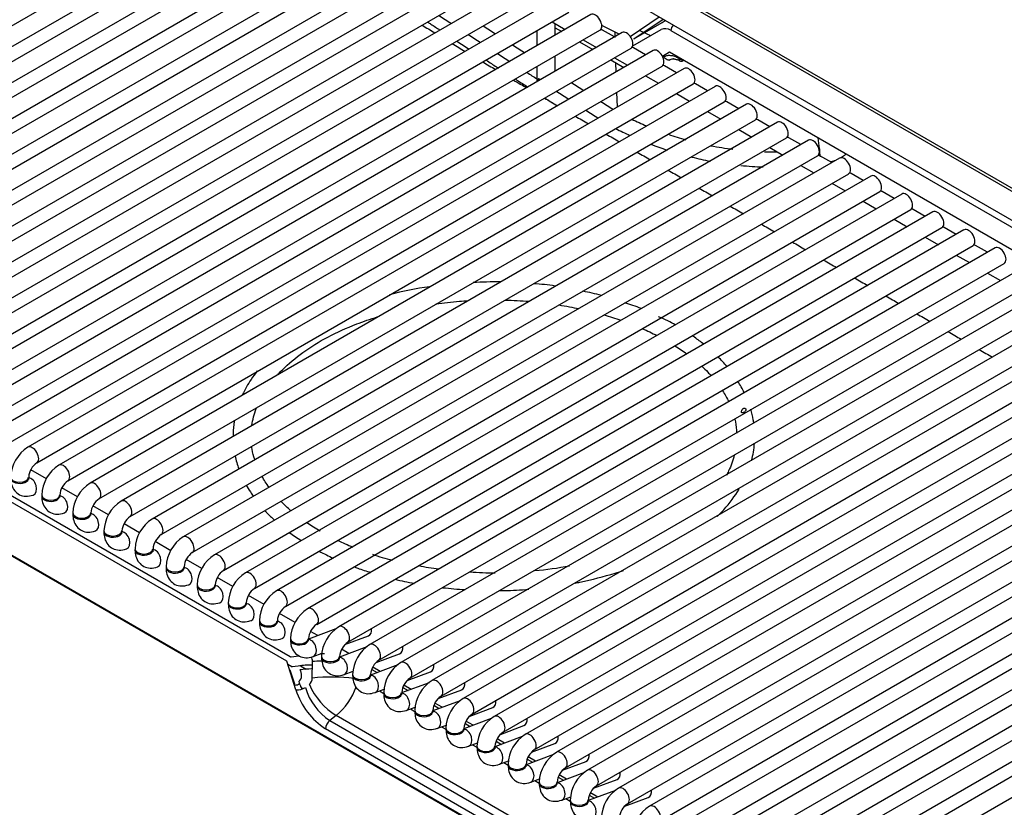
# Model space of a CAD drawing. Header units: millimetres. Extents: x 0 to 287, y 0 to 200.
# Tile 27 of 38: x 221.08 to 232.48, y 83.47 to 92.59. Entities that reach past the tile are written whole.
import ezdxf

# ---------------------------------------------------------------- set-up
doc = ezdxf.new("R2010")
doc.units = ezdxf.units.MM
doc.layers.add('134.133_BW4_CTM-', color=7, linetype='Continuous')
doc.layers.add('Standard', color=7, linetype='Continuous')

# ---------------------------------------------------------------- blocks, each defined once
blk = doc.blocks.new('SE')
at = {"layer": '134.133_BW4_CTM-', "color": 7, "linetype": 'Continuous'}
for p, q in [((238.24, 87.36), (221.297, 97.143)), ((221.433, 97.03), (238.105, 87.405)), ((222.733, 95.943), (238.363, 86.919)), ((224.452, 94.519), (216.851, 90.131)), ((216.955, 89.95), (224.556, 94.339)), ((224.812, 94.312), (217.211, 89.923)), ((217.315, 89.743), (224.916, 94.131)), ((225.172, 94.104), (217.571, 89.715)), ((217.675, 89.535), (225.276, 93.923)), ((225.532, 93.896), (217.931, 89.507)), ((218.035, 89.327), (225.636, 93.715)), ((225.892, 93.688), (218.291, 89.299)), ((218.395, 89.119), (225.996, 93.508)), ((226.252, 93.48), (218.651, 89.092)), ((218.755, 88.911), (226.356, 93.3)), ((226.612, 93.272), (219.011, 88.884)), ((219.115, 88.703), (226.716, 93.092)), ((226.972, 93.064), (219.371, 88.676)), ((219.475, 88.495), (227.076, 92.884)), ((227.332, 92.857), (219.731, 88.468)), ((219.835, 88.288), (227.436, 92.676)), ((227.692, 92.649), (220.091, 88.26)), ((228.146, 92.396), (228.481, 92.624)), ((228.189, 92.369), (228.527, 92.597)), ((227.243, 92.564), (227.395, 92.477)), ((227.276, 92.408), (227.276, 92.545)), ((227.276, 92.497), (227.353, 92.453)), ((228.017, 92.42), (227.818, 92.523)), ((228.178, 92.286), (228.505, 92.474)), ((228.189, 92.369), (228.516, 92.557)), ((228.516, 92.557), (228.553, 92.582)), ((220.195, 88.08), (227.796, 92.468)), ((228.052, 92.441), (220.451, 88.052)), ((227.067, 92.463), (227.067, 92.288)), ((227.963, 92.389), (227.824, 92.469)), ((227.974, 92.383), (227.972, 92.444)), ((228.619, 92.463), (238.365, 86.837)), ((220.555, 87.872), (228.156, 92.26)), ((227.561, 92.333), (227.713, 92.245)), ((227.603, 92.357), (227.755, 92.269)), ((228.323, 92.181), (228.184, 92.262)), ((228.412, 92.233), (220.811, 87.844)), ((227.276, 91.992), (227.276, 92.168)), ((227.963, 92.149), (228.115, 92.061)), ((228.519, 92.167), (228.603, 92.216)), ((228.603, 92.216), (233.919, 89.146)), ((220.915, 87.664), (228.516, 92.053)), ((228.772, 92.025), (221.171, 87.637)), ((227.067, 92.047), (227.067, 91.872)), ((227.921, 92.125), (228.073, 92.037)), ((227.986, 91.987), (227.982, 92.089)), ((228.683, 91.973), (228.544, 92.054)), ((228.323, 91.941), (228.475, 91.853)), ((221.275, 87.456), (228.876, 91.845)), ((229.132, 91.817), (221.531, 87.429)), ((229.043, 91.766), (228.904, 91.846)), ((227.998, 91.578), (227.993, 91.75)), ((228.683, 91.733), (228.835, 91.645)), ((221.635, 87.248), (229.236, 91.637)), ((229.492, 91.609), (221.891, 87.221)), ((229.403, 91.558), (229.264, 91.638)), ((229.043, 91.525), (229.195, 91.437)), ((221.995, 87.04), (229.596, 91.429)), ((229.852, 91.401), (222.251, 87.013)), ((229.763, 91.35), (229.624, 91.43)), ((222.355, 86.833), (229.956, 91.221)), ((229.403, 91.317), (229.555, 91.23)), ((230.123, 91.142), (229.984, 91.222)), ((230.212, 91.194), (222.611, 86.805)), ((229.763, 91.109), (229.915, 91.022)), ((214.139, 91.026), (224.209, 85.213)), ((222.715, 86.625), (230.317, 91.013)), ((230.483, 90.934), (230.344, 91.014)), ((224.172, 85.157), (214.102, 90.97)), ((230.572, 90.986), (222.971, 86.597)), ((230.123, 90.902), (230.275, 90.814)), ((223.075, 86.417), (230.677, 90.805)), ((230.932, 90.778), (223.331, 86.389)), ((230.843, 90.726), (230.704, 90.807)), ((230.483, 90.694), (230.635, 90.606)), ((223.435, 86.209), (231.037, 90.598)), ((231.292, 90.57), (223.691, 86.182)), ((231.203, 90.518), (231.064, 90.599)), ((238.192, 76.448), (213.975, 90.43)), ((230.843, 90.486), (230.995, 90.398)), ((238.219, 76.425), (214.001, 90.407)), ((223.795, 86.001), (231.397, 90.39)), ((231.652, 90.362), (224.051, 85.974)), ((231.563, 90.311), (231.424, 90.391)), ((231.203, 90.278), (231.355, 90.19)), ((224.156, 85.793), (231.757, 90.182)), ((232.012, 90.154), (224.411, 85.766)), ((231.923, 90.103), (231.784, 90.183)), ((224.516, 85.585), (232.117, 89.974)), ((231.563, 90.07), (231.715, 89.982)), ((232.283, 89.895), (232.144, 89.975)), ((232.372, 89.946), (224.771, 85.558)), ((231.923, 89.862), (232.075, 89.775)), ((224.876, 85.378), (232.477, 89.766)), ((232.732, 89.739), (225.131, 85.35)), ((232.283, 89.654), (232.435, 89.567)), ((225.236, 85.17), (232.837, 89.558)), ((233.093, 89.531), (225.491, 85.142)), ((225.596, 84.962), (233.197, 89.35)), ((233.453, 89.323), (225.851, 84.934)), ((225.956, 84.754), (233.557, 89.142)), ((233.813, 89.115), (226.211, 84.727)), ((226.316, 84.546), (233.917, 88.935)), ((234.173, 88.907), (226.571, 84.519)), ((226.676, 84.338), (234.277, 88.727)), ((234.533, 88.699), (226.932, 84.311)), ((227.036, 84.13), (234.637, 88.519)), ((234.893, 88.491), (227.292, 84.103)), ((227.396, 83.923), (234.997, 88.311)), ((235.253, 88.284), (227.652, 83.895)), ((227.756, 83.715), (235.357, 88.103)), ((235.613, 88.076), (228.012, 83.687)), ((228.116, 83.507), (235.717, 87.895)), ((235.973, 87.868), (228.372, 83.479)), ((228.476, 83.299), (236.077, 87.687)), ((236.333, 87.66), (228.732, 83.272)), ((228.836, 83.091), (236.437, 87.48)), ((221.386, 87.27), (221.205, 87.375)), ((236.693, 87.452), (229.092, 83.064)), ((229.196, 82.883), (236.797, 87.272)), ((237.053, 87.244), (229.452, 82.856)), ((221.746, 87.062), (221.565, 87.167)), ((229.556, 82.675), (237.157, 87.064)), ((237.413, 87.036), (229.812, 82.648)), ((222.106, 86.854), (221.925, 86.959)), ((229.916, 82.468), (237.517, 86.856)), ((237.773, 86.829), (230.172, 82.44)), ((222.466, 86.646), (222.285, 86.751)), ((222.826, 86.438), (222.645, 86.543)), ((230.276, 82.26), (237.877, 86.648)), ((223.186, 86.231), (223.005, 86.335)), ((223.546, 86.023), (223.365, 86.128)), ((223.906, 85.815), (223.725, 85.92)), ((224.266, 85.607), (224.085, 85.712)), ((224.737, 85.533), (224.42, 85.414)), ((224.529, 85.455), (224.445, 85.504)), ((224.843, 85.35), (225.115, 85.451)), ((225.097, 85.325), (224.78, 85.206)), ((224.889, 85.247), (224.805, 85.296)), ((224.219, 85.208), (224.31, 85.222)), ((224.474, 85.212), (224.578, 85.251)), ((225.203, 85.142), (225.475, 85.244)), ((224.276, 84.826), (224.172, 85.157)), ((224.229, 85.094), (224.183, 85.121)), ((224.201, 85.064), (224.207, 85.06)), ((224.207, 85.06), (224.255, 84.908)), ((224.302, 85.102), (224.233, 85.092)), ((224.328, 85.104), (224.395, 85.065)), ((224.464, 84.963), (224.467, 85.154)), ((225.457, 85.117), (225.14, 84.998)), ((225.153, 85.062), (225.215, 85.026)), ((225.25, 85.039), (225.165, 85.088)), ((224.834, 85.004), (224.938, 85.043)), ((225.563, 84.934), (225.835, 85.036)), ((225.194, 84.796), (225.298, 84.835)), ((225.817, 84.909), (225.5, 84.79)), ((225.513, 84.854), (225.575, 84.819)), ((225.61, 84.832), (225.525, 84.88)), ((225.242, 84.814), (225.292, 84.785)), ((225.923, 84.726), (226.195, 84.828)), ((225.554, 84.589), (225.658, 84.627)), ((225.602, 84.606), (225.652, 84.577)), ((226.177, 84.701), (225.86, 84.583)), ((225.873, 84.647), (225.935, 84.611)), ((225.97, 84.624), (225.885, 84.673)), ((226.283, 84.519), (226.555, 84.62)), ((224.74, 84.528), (224.668, 84.472)), ((227.66, 82.842), (224.74, 84.528)), ((226.537, 84.493), (226.22, 84.375)), ((224.668, 84.472), (227.588, 82.786)), ((225.914, 84.381), (226.018, 84.419)), ((225.962, 84.398), (226.012, 84.369)), ((226.233, 84.439), (226.295, 84.403)), ((226.33, 84.416), (226.245, 84.465)), ((226.643, 84.311), (226.915, 84.412)), ((227.539, 82.688), (224.619, 84.374)), ((226.897, 84.286), (226.58, 84.167)), ((226.274, 84.173), (226.378, 84.212)), ((226.322, 84.19), (226.372, 84.161)), ((226.593, 84.231), (226.655, 84.195)), ((226.69, 84.208), (226.605, 84.257)), ((227.003, 84.103), (227.275, 84.204)), ((227.257, 84.078), (226.94, 83.959)), ((227.05, 84), (226.965, 84.049)), ((226.634, 83.965), (226.738, 84.004)), ((226.682, 83.983), (226.732, 83.953)), ((226.953, 84.023), (227.015, 83.987)), ((227.363, 83.895), (227.635, 83.996)), ((227.617, 83.87), (227.3, 83.751)), ((227.313, 83.815), (227.375, 83.779)), ((227.41, 83.792), (227.325, 83.841)), ((226.994, 83.757), (227.098, 83.796)), ((227.042, 83.775), (227.092, 83.746)), ((227.723, 83.687), (227.995, 83.789)), ((227.354, 83.549), (227.458, 83.588)), ((227.977, 83.662), (227.66, 83.543)), ((227.673, 83.607), (227.735, 83.571)), ((227.77, 83.584), (227.685, 83.633)), ((228.083, 83.479), (228.355, 83.581)), ((227.402, 83.567), (227.452, 83.538))]:
    blk.add_line(p, q, dxfattribs=at)
for centre, radius, start, end in [((353.068, 287.76), 232.886, 236.91305, 236.9549), ((253.652, 137.688), 53.092, 238.2791, 238.4649), ((451.476, 436.697), 411.531, 236.74405, 236.75022), ((352.386, 286.939), 231.647, 237.06556, 237.10765), ((353.068, 287.76), 232.886, 237.01236, 237.05418), ((229.846, 95.65), 3.56, 243.346, 245.7255), ((253.652, 137.688), 53.092, 238.721, 238.908), ((352.386, 286.939), 231.647, 237.1656, 237.20776), ((353.068, 287.76), 232.886, 237.11159, 237.15335), ((228.676, 91.992), 0.147, 97.4516, 113.4468), ((228.676, 91.992), 0.147, 54.4628, 74.1974), ((253.652, 137.688), 53.092, 239.1652, 239.3529), ((353.068, 287.76), 232.886, 237.21117, 237.24598), ((253.652, 137.688), 53.092, 239.6113, 239.7195), ((595.94, 723.373), 731.463, 239.698671, 239.70449), ((352.386, 286.939), 231.647, 237.36594, 237.4083), ((595.94, 723.373), 731.463, 239.723269, 239.736948), ((353.068, 287.76), 232.886, 237.31108, 237.35312), ((352.386, 286.939), 231.647, 237.4664, 237.50865), ((595.94, 723.373), 731.463, 239.755739, 239.769426), ((353.068, 287.76), 232.886, 237.41078, 237.45271), ((229.818, 94.861), 3.803, 244.235, 247.0276), ((595.94, 723.373), 731.463, 239.788229, 239.801923), ((229.815, 94.882), 4, 242.6834, 245.296), ((229.818, 94.861), 3.803, 251.1419, 254.3462), ((-279.952, 28.638), 514.1, 6.97795, 6.99225), ((229.815, 94.882), 4, 249.0153, 251.9236), ((229.818, 94.861), 3.803, 258.8218, 262.7298), ((595.94, 723.373), 731.463, 239.820736, 239.834437), ((229.815, 94.882), 4, 256.1707, 259.3342), ((229.818, 94.861), 3.803, 268.258, 270.401), ((230.73, 91.074), 0.391, 177.0272, 190.9529), ((229.815, 94.882), 4, 264.4381, 268.173), ((595.94, 723.373), 731.463, 239.853254, 239.86696), ((595.94, 723.373), 731.463, 239.885786, 239.899497), ((595.94, 723.373), 731.463, 239.918329, 239.932045), ((595.94, 723.373), 731.463, 239.950885, 239.964606), ((595.94, 723.373), 731.463, 239.983451, 239.997176), ((595.94, 723.373), 731.463, 240.016027, 240.029757), ((226.585, 85.565), 3.987, 89.1838, 93.7204), ((226.825, 86.489), 3.049, 81.4382, 86.1895), ((595.94, 723.373), 731.463, 240.048612, 240.062345), ((226.439, 85.238), 4.303, 98.2194, 104.509), ((227.118, 86.824), 2.663, 74.8297, 79.6672), ((227.465, 87.241), 2.159, 68.0381, 73.3432), ((595.94, 723.373), 731.463, 240.081206, 240.094941), ((595.94, 723.373), 731.463, 240.113806, 240.127544), ((595.94, 723.373), 731.463, 240.146412, 240.160153), ((595.94, 723.373), 731.463, 240.179024, 240.192767), ((221.397, 87.276), 0.425, 122.0525, 177.9475), ((221.402, 87.273), 0.222, 124.6258, 175.3742), ((221.757, 87.068), 0.425, 122.0525, 177.9475), ((221.762, 87.065), 0.222, 124.6258, 175.3742), ((222.117, 86.86), 0.425, 122.0525, 177.9475), ((222.122, 86.858), 0.222, 124.6258, 175.3742), ((222.477, 86.652), 0.425, 122.0525, 177.9475), ((222.482, 86.65), 0.222, 124.6258, 175.3742), ((222.837, 86.445), 0.425, 122.0525, 177.9475), ((222.842, 86.442), 0.222, 124.6258, 175.3742), ((223.197, 86.237), 0.425, 122.0525, 177.9475), ((226.134, 89.435), 3.189, 244.4666, 247.873), ((223.202, 86.234), 0.222, 124.6258, 175.3742), ((223.557, 86.029), 0.425, 122.0525, 177.9475), ((226.027, 88.801), 2.554, 250.1945, 255.5748), ((223.562, 86.026), 0.222, 124.6258, 175.3742), ((226.366, 89.56), 3.362, 258.4905, 262.5468), ((226.746, 89.882), 3.685, 274.5765, 280.9127), ((223.917, 85.821), 0.425, 122.0525, 177.9475), ((226.576, 89.456), 3.274, 265.0162, 270.1391), ((223.922, 85.818), 0.222, 124.6258, 175.3742), ((224.277, 85.613), 0.425, 122.0525, 177.9475), ((224.282, 85.61), 0.222, 124.6258, 175.3742), ((224.637, 85.405), 0.425, 122.0525, 177.9475), ((224.642, 85.403), 0.222, 124.6258, 175.3742), ((224.997, 85.197), 0.425, 122.0525, 177.9475), ((225.002, 85.195), 0.222, 124.6258, 175.3742), ((225.357, 84.99), 0.425, 122.0525, 177.9475), ((224.357, 85.158), 0.11, 358.3456, 27.7546), ((224.543, 84.153), 1.092, 86.7211, 89.0327), ((224.48, 83.737), 1.377, 90.6976, 97.4075), ((224.472, 83.692), 1.376, 90.5901, 96.3079), ((224.547, 84.311), 0.847, 88.6561, 95.3725), ((225.362, 84.987), 0.222, 124.6258, 175.3742), ((225.717, 84.782), 0.425, 122.0525, 177.9475), ((224.365, 84.962), 0.0991, 310.8878, 0.6763), ((224.688, 82.582), 2.392, 83.7055, 95.3648), ((225.722, 84.779), 0.222, 124.6258, 175.3742), ((224.265, 84.985), 0.103, 269.2918, 301.2834), ((224.288, 85.015), 0.189, 266.1758, 301.1292), ((225.094, 85.16), 0.819, 196.9547, 198.7423), ((225.3, 85.222), 1.034, 198.298, 201.8593), ((225.039, 85.041), 0.679, 196.1074, 236.906), ((225.173, 85.215), 0.811, 203.8033, 237.7736), ((224.247, 85.122), 0.772, 309.7196, 340.327), ((226.077, 84.574), 0.425, 122.0525, 177.9475), ((225.075, 85.076), 0.837, 197.3833, 237.0577), ((226.082, 84.571), 0.222, 124.6258, 175.3742), ((226.437, 84.366), 0.425, 122.0525, 177.9475), ((226.442, 84.363), 0.222, 124.6258, 175.3742), ((226.797, 84.158), 0.425, 122.0525, 177.9475), ((224.75, 84.371), 0.131, 128.8491, 178.678), ((226.802, 84.155), 0.222, 124.6258, 175.3742), ((227.157, 83.95), 0.425, 122.0525, 177.9475), ((227.162, 83.948), 0.222, 124.6258, 175.3742), ((227.517, 83.742), 0.425, 122.0525, 177.9475), ((227.522, 83.74), 0.222, 124.6258, 175.3742), ((227.877, 83.535), 0.425, 122.0525, 177.9475), ((227.882, 83.532), 0.222, 124.6258, 175.3742), ((228.237, 83.327), 0.425, 122.0525, 177.9475), ((228.242, 83.324), 0.222, 124.6258, 175.3742), ((228.597, 83.119), 0.425, 122.0525, 177.9475)]:
    blk.add_arc(centre, radius, start, end, dxfattribs=at)
for centre, major_axis, ratio, start_param, end_param in [((227.744, 92.558), (-0.0521, 0.0902), 0.57735, 3.141593, 6.283185), ((228.617, 92.278), (0.11, -0.197), 0.586471, 2.362024, 3.147422), ((228.666, 92.49), (-0.0333, -0.0577), 0.57735, 4.352922, 5.480334), ((228.104, 92.351), (-0.0521, 0.0902), 0.57735, 3.141593, 6.283185), ((228.464, 92.143), (-0.0521, 0.0902), 0.57735, 3.141593, 6.283185), ((228.824, 91.935), (-0.0521, 0.0902), 0.57735, 3.141593, 6.283185), ((229.184, 91.727), (-0.0521, 0.0902), 0.57735, 3.141593, 6.283185), ((229.544, 91.519), (-0.0521, 0.0902), 0.57735, 3.141593, 6.283185), ((229.904, 91.311), (-0.0521, 0.0902), 0.57735, 3.141593, 6.283185), ((230.264, 91.103), (-0.0521, 0.0902), 0.57735, 3.141593, 6.283185), ((230.624, 90.896), (-0.0521, 0.0902), 0.57735, 3.141593, 6.283185), ((230.984, 90.688), (-0.0521, 0.0902), 0.57735, 3.141593, 6.283185), ((231.344, 90.48), (-0.0521, 0.0902), 0.57735, 3.141593, 6.283185), ((231.705, 90.272), (-0.0521, 0.0902), 0.57735, 3.141593, 6.283185), ((232.065, 90.064), (-0.0521, 0.0902), 0.57735, 3.141593, 6.283185), ((232.425, 89.856), (-0.0521, 0.0902), 0.57735, 3.141593, 6.283185), ((221.223, 87.546), (-0.0521, 0.0902), 0.57735, 3.149658, 6.283185), ((221.583, 87.339), (-0.0521, 0.0902), 0.57735, 3.149658, 6.283185), ((221.076, 87.291), (-0.104, 0), 0.57735, 0, 3.133528), ((221.076, 87.278), (-0.104, 0), 0.57735, 0, 3.254972), ((221.198, 87.18), (0.0365, -0.0976), 0.668835, 3.845008, 4.015226), ((221.198, 87.18), (0.0365, -0.0976), 0.668835, 0.000149, 2.890321), ((221.943, 87.131), (-0.0521, 0.0902), 0.57735, 3.149658, 6.283185), ((221.436, 87.083), (-0.104, 0), 0.57735, 0, 3.133528), ((221.436, 87.07), (-0.104, 0), 0.57735, 6.169805, 6.283185), ((221.436, 87.07), (-0.104, 0), 0.57735, 0, 3.254972), ((221.558, 86.973), (0.0365, -0.0976), 0.668835, 3.845008, 4.015226), ((221.558, 86.973), (0.0365, -0.0976), 0.668835, 0.000149, 2.890321), ((222.303, 86.923), (-0.0521, 0.0902), 0.57735, 3.149658, 6.283185), ((221.796, 86.876), (-0.104, 0), 0.57735, 0, 3.133528), ((221.796, 86.862), (-0.104, 0), 0.57735, 6.169805, 6.283185), ((221.796, 86.862), (-0.104, 0), 0.57735, 0, 3.254972), ((221.918, 86.765), (0.0365, -0.0976), 0.668835, 3.845008, 4.015226), ((221.918, 86.765), (0.0365, -0.0976), 0.668835, 0.000149, 2.890321), ((222.663, 86.715), (-0.0521, 0.0902), 0.57735, 3.149658, 6.283185), ((222.156, 86.668), (-0.104, 0), 0.57735, 0, 3.133528), ((222.156, 86.654), (-0.104, 0), 0.57735, 6.169805, 6.283185), ((222.156, 86.654), (-0.104, 0), 0.57735, 0, 3.254972), ((222.278, 86.557), (0.0365, -0.0976), 0.668835, 0.000149, 2.890321), ((222.278, 86.557), (0.0365, -0.0976), 0.668835, 3.845008, 4.015226), ((223.023, 86.507), (-0.0521, 0.0902), 0.57735, 3.149658, 6.283185), ((222.516, 86.46), (-0.104, 0), 0.57735, 0, 3.133528), ((222.516, 86.446), (-0.104, 0), 0.57735, 6.169805, 6.283185), ((222.516, 86.446), (-0.104, 0), 0.57735, 0, 3.254972), ((222.638, 86.349), (0.0365, -0.0976), 0.668835, 0.000149, 2.890321), ((222.638, 86.349), (0.0365, -0.0976), 0.668835, 3.845008, 4.015226), ((223.383, 86.299), (-0.0521, 0.0902), 0.57735, 3.149658, 6.283185), ((222.876, 86.252), (-0.104, 0), 0.57735, 0, 3.133528), ((222.876, 86.238), (-0.104, 0), 0.57735, 6.169805, 6.283185), ((222.876, 86.238), (-0.104, 0), 0.57735, 0, 3.254972), ((222.998, 86.141), (0.0365, -0.0976), 0.668835, 0.000149, 2.890321), ((222.998, 86.141), (0.0365, -0.0976), 0.668835, 3.845008, 4.015226), ((223.743, 86.091), (-0.0521, 0.0902), 0.57735, 3.149658, 6.283185), ((223.236, 86.044), (-0.104, 0), 0.57735, 0, 3.133528), ((223.236, 86.03), (-0.104, 0), 0.57735, 6.169805, 6.283185), ((223.236, 86.03), (-0.104, 0), 0.57735, 0, 3.254972), ((223.358, 85.933), (0.0365, -0.0976), 0.668835, 3.845008, 4.015226), ((223.358, 85.933), (0.0365, -0.0976), 0.668835, 0.000149, 2.890321), ((224.103, 85.884), (-0.0521, 0.0902), 0.57735, 3.149658, 6.283185), ((223.596, 85.836), (-0.104, 0), 0.57735, 0, 3.133528), ((223.596, 85.823), (-0.104, 0), 0.57735, 6.169805, 6.283185), ((223.596, 85.823), (-0.104, 0), 0.57735, 0, 3.254972), ((223.718, 85.725), (0.0365, -0.0976), 0.668835, 3.845008, 4.015226), ((223.718, 85.725), (0.0365, -0.0976), 0.668835, 0.000149, 2.890321), ((224.463, 85.676), (-0.0521, 0.0902), 0.57735, 3.149658, 6.283185), ((223.956, 85.628), (-0.104, 0), 0.57735, 0, 3.133528), ((223.956, 85.615), (-0.104, 0), 0.57735, 6.169805, 6.283185), ((223.956, 85.615), (-0.104, 0), 0.57735, 0, 3.254972), ((224.078, 85.518), (0.0365, -0.0976), 0.668835, 3.845008, 4.015226), ((224.078, 85.518), (0.0365, -0.0976), 0.668835, 0.000149, 2.890321), ((224.823, 85.468), (-0.0521, 0.0902), 0.57735, 3.149658, 6.283185), ((225.078, 85.549), (0.0365, -0.0976), 0.668835, 0, 1.209241), ((224.316, 85.42), (-0.104, 0), 0.57735, 0, 3.133528), ((224.316, 85.407), (-0.104, 0), 0.57735, 6.169805, 6.283185), ((224.316, 85.407), (-0.104, 0), 0.57735, 0, 3.254972), ((224.438, 85.31), (0.0365, -0.0976), 0.668835, 0.000149, 2.890321), ((224.438, 85.31), (0.0365, -0.0976), 0.668835, 3.845008, 4.015226), ((225.183, 85.26), (-0.0521, 0.0902), 0.57735, 3.149658, 6.283185), ((225.438, 85.341), (0.0365, -0.0976), 0.668835, 0, 1.209241), ((224.242, 85.219), (-0.0457, 0.0093), 0.364441, 0.827679, 1.105542), ((224.676, 85.213), (-0.104, 0), 0.57735, 0, 3.133528), ((224.676, 85.199), (-0.104, 0), 0.57735, 6.169805, 6.283185), ((224.676, 85.199), (-0.104, 0), 0.57735, 0, 3.260392), ((224.798, 85.102), (0.0365, -0.0976), 0.668835, 0.000149, 2.87138), ((224.243, 85.096), (-0.0183, 0.0037), 0.364441, 0.827679, 1.105542), ((224.798, 85.102), (0.0365, -0.0976), 0.668835, 3.845008, 4.015226), ((225.544, 85.052), (-0.0521, 0.0902), 0.57735, 3.149658, 6.283185), ((225.798, 85.133), (0.0365, -0.0976), 0.668835, 0, 1.209241), ((224.276, 84.993), (-0.0074, -0.0863), 0.763081, 0.656365, 2.51447), ((225.036, 85.005), (-0.104, 0), 0.57735, 0, 3.133528), ((225.036, 84.991), (-0.104, 0), 0.57735, 6.169805, 6.283185), ((225.036, 84.991), (-0.104, 0), 0.57735, 0, 3.254972), ((225.158, 84.894), (0.0365, -0.0976), 0.668835, 3.845008, 4.015226), ((225.158, 84.894), (0.0365, -0.0976), 0.668835, 0.000149, 2.890321), ((225.904, 84.844), (-0.0521, 0.0902), 0.57735, 3.149658, 6.283185), ((224.695, 84.834), (-0.364, 0.57), 0.546343, 1.112748, 1.155761), ((224.696, 84.839), (0.385, -0.493), 0.468323, 4.251629, 4.374149), ((226.158, 84.925), (0.0365, -0.0976), 0.668835, 0, 1.209241), ((225.396, 84.797), (-0.104, 0), 0.57735, 0, 3.133528), ((225.396, 84.783), (-0.104, 0), 0.57735, 6.169805, 6.283185), ((225.396, 84.783), (-0.104, 0), 0.57735, 0, 3.254972), ((225.518, 84.686), (0.0365, -0.0976), 0.668835, 3.845008, 4.015226), ((225.518, 84.686), (0.0365, -0.0976), 0.668835, 0.000149, 2.890321), ((226.264, 84.636), (-0.0521, 0.0902), 0.57735, 3.149658, 6.283185), ((226.518, 84.718), (0.0365, -0.0976), 0.668835, 0, 1.209241), ((225.756, 84.589), (-0.104, 0), 0.57735, 0, 3.133528), ((225.756, 84.575), (-0.104, 0), 0.57735, 6.169805, 6.283185), ((225.756, 84.575), (-0.104, 0), 0.57735, 0, 3.254972), ((225.878, 84.478), (0.0365, -0.0976), 0.668835, 3.845008, 4.015226), ((225.878, 84.478), (0.0365, -0.0976), 0.668835, 0.000149, 2.890321), ((226.624, 84.428), (-0.0521, 0.0902), 0.57735, 3.149658, 6.283185), ((226.878, 84.51), (0.0365, -0.0976), 0.668835, 0, 1.209241), ((226.116, 84.381), (-0.104, 0), 0.57735, 0, 3.133528), ((226.116, 84.368), (-0.104, 0), 0.57735, 6.169805, 6.283185), ((226.116, 84.368), (-0.104, 0), 0.57735, 0, 3.254972), ((226.238, 84.27), (0.0365, -0.0976), 0.668835, 3.845008, 4.015226), ((226.238, 84.27), (0.0365, -0.0976), 0.668835, 0.000149, 2.890321), ((226.984, 84.221), (-0.0521, 0.0902), 0.57735, 3.149658, 6.283185), ((227.238, 84.302), (0.0365, -0.0976), 0.668835, 0, 1.209241), ((226.476, 84.173), (-0.104, 0), 0.57735, 0, 3.133528), ((226.476, 84.16), (-0.104, 0), 0.57735, 6.169805, 6.283185), ((226.476, 84.16), (-0.104, 0), 0.57735, 0, 3.254972), ((226.598, 84.063), (0.0365, -0.0976), 0.668835, 0.000149, 2.890321), ((226.598, 84.063), (0.0365, -0.0976), 0.668835, 3.845008, 4.015226), ((227.344, 84.013), (-0.0521, 0.0902), 0.57735, 3.149658, 6.283185), ((227.598, 84.094), (0.0365, -0.0976), 0.668835, 0, 1.209241), ((226.836, 83.965), (-0.104, 0), 0.57735, 0, 3.133528), ((226.836, 83.952), (-0.104, 0), 0.57735, 6.169805, 6.283185), ((226.836, 83.952), (-0.104, 0), 0.57735, 0, 3.254972), ((226.958, 83.855), (0.0365, -0.0976), 0.668835, 0.000149, 2.890321), ((226.958, 83.855), (0.0365, -0.0976), 0.668835, 3.845008, 4.015226), ((227.704, 83.805), (-0.0521, 0.0902), 0.57735, 3.149658, 6.283185), ((227.958, 83.886), (0.0365, -0.0976), 0.668835, 0, 1.209241), ((227.196, 83.758), (-0.104, 0), 0.57735, 0, 3.133528), ((227.196, 83.744), (-0.104, 0), 0.57735, 6.169805, 6.283185), ((227.196, 83.744), (-0.104, 0), 0.57735, 0, 3.254972), ((227.318, 83.647), (0.0365, -0.0976), 0.668835, 3.845008, 4.015226), ((227.318, 83.647), (0.0365, -0.0976), 0.668835, 0.000149, 2.890321), ((228.064, 83.597), (-0.0521, 0.0902), 0.57735, 3.149658, 6.283185), ((228.318, 83.678), (0.0365, -0.0976), 0.668835, 0, 1.209241), ((227.556, 83.55), (-0.104, 0), 0.57735, 0, 3.133528), ((227.556, 83.536), (-0.104, 0), 0.57735, 6.169805, 6.283185), ((227.556, 83.536), (-0.104, 0), 0.57735, 0, 3.254973), ((227.678, 83.439), (0.0365, -0.0976), 0.668835, 3.845008, 4.015226), ((227.678, 83.439), (0.0365, -0.0976), 0.668835, 0.000149, 2.890321), ((228.424, 83.389), (-0.0521, 0.0902), 0.57735, 3.149658, 6.283185)]:
    blk.add_ellipse(centre, major_axis=major_axis, ratio=ratio, start_param=start_param, end_param=end_param, dxfattribs=at)
for points in [[(225.838, 92.539), (225.873, 92.516), (225.908, 92.493), (225.943, 92.47)], [(226.14, 92.341), (226.187, 92.31), (226.235, 92.279), (226.282, 92.248)], [(228.184, 92.262), (228.177, 92.265), (228.17, 92.267), (228.161, 92.267)], [(228.544, 92.054), (228.537, 92.057), (228.53, 92.059), (228.521, 92.059)], [(228.904, 91.846), (228.897, 91.85), (228.89, 91.851), (228.881, 91.851)], [(227.158, 91.683), (227.186, 91.665), (227.214, 91.647), (227.242, 91.629)], [(229.264, 91.638), (229.257, 91.642), (229.25, 91.644), (229.241, 91.643)], [(229.624, 91.43), (229.618, 91.434), (229.61, 91.436), (229.601, 91.435)], [(230.704, 90.807), (230.698, 90.81), (230.69, 90.812), (230.681, 90.812)], [(231.784, 90.183), (231.778, 90.187), (231.77, 90.189), (231.761, 90.188)], [(232.144, 89.975), (232.138, 89.979), (232.13, 89.981), (232.121, 89.98)], [(226.696, 89.342), (226.79, 89.339), (226.883, 89.334), (226.976, 89.327)], [(227.844, 89.17), (227.91, 89.151), (227.975, 89.13), (228.038, 89.108)], [(228.287, 89.011), (228.345, 88.986), (228.401, 88.959), (228.454, 88.932)], [(228.665, 88.812), (228.713, 88.781), (228.76, 88.75), (228.804, 88.717)], [(229.269, 88.569), (229.236, 88.608), (229.201, 88.647), (229.163, 88.684)], [(229.468, 88.268), (229.446, 88.313), (229.421, 88.357), (229.394, 88.4)], [(229.552, 87.482), (229.569, 87.548), (229.581, 87.614), (229.586, 87.681)], [(223.571, 87.538), (223.582, 87.487), (223.597, 87.436), (223.615, 87.385)], [(223.965, 87.171), (223.934, 87.214), (223.906, 87.257), (223.881, 87.301)], [(224.199, 86.65), (224.243, 86.618), (224.289, 86.587), (224.338, 86.555)], [(225.422, 86.108), (225.496, 86.09), (225.571, 86.074), (225.646, 86.06)], [(225.977, 86.01), (226.062, 86), (226.148, 85.992), (226.235, 85.987)]]:
    blk.add_open_spline(points, degree=3, dxfattribs=at)
for points, knots in [([(227.824, 92.469), (227.822, 92.47), (227.819, 92.472), (227.813, 92.474), (227.808, 92.475), (227.803, 92.475), (227.801, 92.475)], [0.5, 0.5, 0.5, 0.5, 0.5553808, 0.6107747, 0.6661949, 0.7175019, 0.7175019, 0.7175019, 0.7175019]), ([(228.714, 92.139), (228.71, 92.141), (228.701, 92.146), (228.685, 92.154), (228.663, 92.163), (228.64, 92.169), (228.617, 92.173), (228.596, 92.174), (228.576, 92.172), (228.558, 92.167), (228.546, 92.162), (228.539, 92.159), (228.536, 92.157)], [0, 0, 0, 0, 0.057204, 0.140534, 0.25002, 0.386135, 0.49999, 0.613777, 0.749965, 0.859382, 0.942718, 1, 1, 1, 1]), ([(228.617, 92.128), (228.606, 92.121), (228.572, 92.118), (228.544, 92.144), (228.536, 92.157)], [0, 0, 0, 0, 0.504992, 1, 1, 1, 1]), ([(228.596, 92.122), (228.605, 92.127), (228.621, 92.135), (228.653, 92.136), (228.689, 92.129), (228.714, 92.116), (228.728, 92.109)], [0, 0, 0, 0, 0.245599, 0.493889, 0.745263, 1, 1, 1, 1]), ([(228.761, 92.112), (228.75, 92.106), (228.724, 92.102), (228.714, 92.126), (228.714, 92.139)], [0, 0, 0, 0, 0.504991, 1, 1, 1, 1]), ([(226.479, 92.121), (226.519, 92.094), (226.566, 92.064), (226.614, 92.033), (226.622, 92.028)], [0.05551956, 0.05551956, 0.05551956, 0.05551956, 0.06593975, 0.06789733, 0.06789733, 0.06789733, 0.06789733]), ([(227.106, 91.895), (227.106, 91.895), (227.103, 91.897), (227.101, 91.899), (227.095, 91.902), (227.09, 91.904), (227.084, 91.904), (227.081, 91.899), (227.08, 91.891), (227.081, 91.884), (227.081, 91.88), (227.081, 91.88)], [0.4371383, 0.4371383, 0.4371383, 0.4371383, 0.4374521, 0.4999714, 0.5000003, 0.5624822, 0.6249124, 0.6874172, 0.7499827, 0.8124733, 0.8128296, 0.8128296, 0.8128296, 0.8128296]), ([(226.818, 91.901), (226.824, 91.897), (226.871, 91.867), (226.919, 91.836), (226.961, 91.809)], [0.08489583, 0.08489583, 0.08489583, 0.08489583, 0.08633687, 0.09727353, 0.09727353, 0.09727353, 0.09727353]), ([(229.984, 91.222), (229.982, 91.223), (229.979, 91.225), (229.974, 91.226), (229.968, 91.227), (229.964, 91.228), (229.962, 91.228)], [0.5, 0.5, 0.5, 0.5, 0.5553808, 0.6107747, 0.6661949, 0.7175019, 0.7175019, 0.7175019, 0.7175019]), ([(230.344, 91.014), (230.342, 91.015), (230.339, 91.017), (230.334, 91.019), (230.328, 91.02), (230.324, 91.02), (230.322, 91.02)], [0.5, 0.5, 0.5, 0.5, 0.5553808, 0.6107747, 0.6661949, 0.7175019, 0.7175019, 0.7175019, 0.7175019]), ([(230.648, 91.035), (230.636, 91.023), (230.615, 91.006), (230.59, 90.991), (230.583, 90.987)], [0.5190889, 0.5190889, 0.5190889, 0.5190889, 0.624754, 0.6673875, 0.6673875, 0.6673875, 0.6673875]), ([(230.533, 90.963), (230.523, 90.958), (230.502, 90.951), (230.481, 90.944), (230.471, 90.941)], [0.7565968, 0.7565968, 0.7565968, 0.7565968, 0.8118659, 0.856868, 0.856868, 0.856868, 0.856868]), ([(231.064, 90.599), (231.063, 90.6), (231.059, 90.601), (231.054, 90.603), (231.048, 90.604), (231.044, 90.604), (231.042, 90.604)], [0.5, 0.5, 0.5, 0.5, 0.5553808, 0.6107747, 0.6661949, 0.7175019, 0.7175019, 0.7175019, 0.7175019]), ([(231.424, 90.391), (231.423, 90.392), (231.419, 90.393), (231.414, 90.395), (231.408, 90.396), (231.404, 90.396), (231.402, 90.396)], [0.5, 0.5, 0.5, 0.5, 0.5553808, 0.6107747, 0.6661949, 0.7175019, 0.7175019, 0.7175019, 0.7175019]), ([(225.895, 89.297), (225.986, 89.31), (226.109, 89.323), (226.234, 89.332), (226.265, 89.334)], [0.47234149, 0.47234149, 0.47234149, 0.47234149, 0.49447687, 0.50196911, 0.50196911, 0.50196911, 0.50196911]), ([(227.319, 89.285), (227.362, 89.279), (227.439, 89.265), (227.515, 89.25), (227.55, 89.243)], [0.58565419, 0.58565419, 0.58565419, 0.58565419, 0.59605129, 0.60476233, 0.60476233, 0.60476233, 0.60476233]), ([(224.068, 88.482), (224.085, 88.5), (224.169, 88.588), (224.348, 88.739), (224.639, 88.918), (224.935, 89.052), (225.137, 89.122), (225.218, 89.147)], [0.2831085, 0.2831085, 0.2831085, 0.2831085, 0.2916361, 0.3255587, 0.3593315, 0.393077, 0.4150436, 0.4150436, 0.4150436, 0.4150436]), ([(228.668, 89.055), (228.64, 89.071), (228.578, 89.103), (228.515, 89.131), (228.475, 89.148)], [0.97395972, 0.97395972, 0.97395972, 0.97395972, 0.98610365, 1, 1, 1, 1]), ([(228.999, 88.83), (228.964, 88.857), (228.921, 88.89), (228.875, 88.923), (228.867, 88.929)], [0.92227624, 0.92227624, 0.92227624, 0.92227624, 0.94005507, 0.94411358, 0.94411358, 0.94411358, 0.94411358]), ([(223.828, 88.521), (223.803, 88.489), (223.738, 88.399), (223.686, 88.307), (223.658, 88.246)], [0.33783762, 0.33783762, 0.33783762, 0.33783762, 0.3697804, 0.42573712, 0.42573712, 0.42573712, 0.42573712]), ([(228.976, 88.575), (229, 88.552), (229.038, 88.515), (229.072, 88.478), (229.086, 88.463)], [0.75360242, 0.75360242, 0.75360242, 0.75360242, 0.76462499, 0.77169249, 0.77169249, 0.77169249, 0.77169249]), ([(229.213, 88.297), (229.214, 88.295), (229.242, 88.251), (229.267, 88.206), (229.288, 88.162)], [0.79748116, 0.79748116, 0.79748116, 0.79748116, 0.79825647, 0.81789053, 0.81789053, 0.81789053, 0.81789053]), ([(223.765, 87.89), (223.774, 87.955), (223.792, 88.024), (223.818, 88.091), (223.819, 88.094)], [0.193369, 0.193369, 0.193369, 0.193369, 0.22243379, 0.22365922, 0.22365922, 0.22365922, 0.22365922]), ([(229.486, 88.078), (229.485, 88.08), (229.484, 88.081), (229.483, 88.082), (229.483, 88.083), (229.481, 88.084), (229.48, 88.085), (229.479, 88.086), (229.478, 88.087), (229.477, 88.087), (229.476, 88.088), (229.474, 88.088), (229.473, 88.088), (229.472, 88.088), (229.47, 88.088), (229.469, 88.088), (229.467, 88.088), (229.465, 88.088), (229.463, 88.088), (229.46, 88.087), (229.457, 88.085), (229.454, 88.084), (229.45, 88.081), (229.446, 88.077), (229.443, 88.073), (229.439, 88.067), (229.436, 88.06), (229.435, 88.054), (229.434, 88.051), (229.434, 88.049), (229.435, 88.046), (229.435, 88.044), (229.436, 88.042), (229.437, 88.04), (229.438, 88.039), (229.438, 88.038), (229.439, 88.038), (229.44, 88.037), (229.442, 88.037), (229.443, 88.036), (229.444, 88.036), (229.445, 88.036), (229.446, 88.036), (229.448, 88.036), (229.449, 88.036), (229.45, 88.036), (229.452, 88.037), (229.454, 88.037), (229.455, 88.038), (229.458, 88.039), (229.46, 88.04), (229.463, 88.041), (229.467, 88.043), (229.47, 88.045), (229.473, 88.048), (229.478, 88.052), (229.482, 88.056), (229.485, 88.061), (229.486, 88.064), (229.487, 88.068), (229.487, 88.071), (229.487, 88.074), (229.487, 88.076), (229.486, 88.078)], [0, 0, 0, 0, 0.029539, 0.029539, 0.029539, 0.053159, 0.053159, 0.053159, 0.071138, 0.071138, 0.071138, 0.089198, 0.089198, 0.089198, 0.106353, 0.106353, 0.106353, 0.134865, 0.134865, 0.134865, 0.184087, 0.184087, 0.184087, 0.276891, 0.276891, 0.276891, 0.413424, 0.413424, 0.413424, 0.465349, 0.465349, 0.465349, 0.517858, 0.517858, 0.517858, 0.540094, 0.540094, 0.540094, 0.56268, 0.56268, 0.56268, 0.579213, 0.579213, 0.579213, 0.595709, 0.595709, 0.595709, 0.618872, 0.618872, 0.618872, 0.656787, 0.656787, 0.656787, 0.728703, 0.728703, 0.728703, 0.854659, 0.854659, 0.854659, 0.946162, 0.946162, 0.946162, 1, 1, 1, 1]), ([(229.578, 87.915), (229.576, 87.928), (229.568, 87.983), (229.555, 88.038), (229.542, 88.079)], [0.75323439, 0.75323439, 0.75323439, 0.75323439, 0.75968231, 0.78101064, 0.78101064, 0.78101064, 0.78101064]), ([(223.563, 87.949), (223.561, 87.932), (223.551, 87.872), (223.548, 87.81), (223.547, 87.766)], [0.51559086, 0.51559086, 0.51559086, 0.51559086, 0.53054, 0.56968484, 0.56968484, 0.56968484, 0.56968484]), ([(229.358, 87.961), (229.368, 87.92), (229.376, 87.866), (229.379, 87.812), (229.38, 87.801)], [0.84773945, 0.84773945, 0.84773945, 0.84773945, 0.8662855, 0.87144617, 0.87144617, 0.87144617, 0.87144617]), ([(223.798, 87.494), (223.785, 87.534), (223.773, 87.585), (223.765, 87.636), (223.764, 87.648)], [0.13498665, 0.13498665, 0.13498665, 0.13498665, 0.15260917, 0.15768673, 0.15768673, 0.15768673, 0.15768673]), ([(229.352, 87.543), (229.337, 87.483), (229.308, 87.405), (229.269, 87.327), (229.26, 87.309)], [0.90951831, 0.90951831, 0.90951831, 0.90951831, 0.93632708, 0.94429333, 0.94429333, 0.94429333, 0.94429333]), ([(220.972, 87.278), (220.973, 87.25), (220.978, 87.201), (221.013, 87.131), (221.073, 87.082), (221.153, 87.062), (221.203, 87.074), (221.234, 87.083)], [0, 0, 0, 0, 0.186821, 0.393377, 0.581864, 0.776425, 1, 1, 1, 1]), ([(221.182, 87.262), (221.182, 87.262), (221.182, 87.263), (221.18, 87.269), (221.18, 87.276), (221.18, 87.278)], [0.7480348, 0.7480348, 0.7480348, 0.7480348, 0.8199405, 0.9686579, 1, 1, 1, 1]), ([(223.701, 87.196), (223.716, 87.17), (223.742, 87.127), (223.771, 87.084), (223.783, 87.067)], [0.74164296, 0.74164296, 0.74164296, 0.74164296, 0.76643298, 0.78311372, 0.78311372, 0.78311372, 0.78311372]), ([(229.155, 86.835), (229.181, 86.861), (229.278, 86.962), (229.359, 87.07), (229.409, 87.152)], [0.56213933, 0.56213933, 0.56213933, 0.56213933, 0.57764899, 0.62250618, 0.62250618, 0.62250618, 0.62250618]), ([(221.332, 87.07), (221.333, 87.042), (221.338, 86.994), (221.373, 86.924), (221.433, 86.875), (221.513, 86.854), (221.563, 86.866), (221.594, 86.875)], [0, 0, 0, 0, 0.186821, 0.393377, 0.581864, 0.776425, 1, 1, 1, 1]), ([(221.542, 87.054), (221.542, 87.054), (221.542, 87.055), (221.54, 87.062), (221.54, 87.068), (221.54, 87.07)], [0.7480348, 0.7480348, 0.7480348, 0.7480348, 0.8199405, 0.9686579, 1, 1, 1, 1]), ([(224.217, 86.902), (224.198, 86.918), (224.158, 86.954), (224.12, 86.991), (224.101, 87.011)], [0.0431452, 0.0431452, 0.0431452, 0.0431452, 0.05122307, 0.06091687, 0.06091687, 0.06091687, 0.06091687]), ([(223.916, 86.903), (223.923, 86.895), (223.958, 86.858), (223.996, 86.821), (224.027, 86.792)], [0.83834784, 0.83834784, 0.83834784, 0.83834784, 0.84591724, 0.87714783, 0.87714783, 0.87714783, 0.87714783]), ([(221.692, 86.862), (221.693, 86.835), (221.698, 86.786), (221.733, 86.716), (221.793, 86.667), (221.873, 86.646), (221.923, 86.658), (221.954, 86.667)], [0, 0, 0, 0, 0.186821, 0.393377, 0.581864, 0.776425, 1, 1, 1, 1]), ([(221.902, 86.846), (221.902, 86.846), (221.902, 86.847), (221.9, 86.854), (221.9, 86.861), (221.9, 86.862)], [0.7480348, 0.7480348, 0.7480348, 0.7480348, 0.8199405, 0.9686579, 1, 1, 1, 1]), ([(224.558, 86.663), (224.502, 86.697), (224.451, 86.728), (224.401, 86.762), (224.397, 86.764)], [0, 0, 0, 0, 0.01761484, 0.01906411, 0.01906411, 0.01906411, 0.01906411]), ([(222.052, 86.654), (222.053, 86.627), (222.058, 86.578), (222.093, 86.508), (222.153, 86.459), (222.233, 86.438), (222.283, 86.451), (222.314, 86.459)], [0, 0, 0, 0, 0.186821, 0.393377, 0.581864, 0.776425, 1, 1, 1, 1]), ([(222.262, 86.638), (222.262, 86.638), (222.262, 86.639), (222.26, 86.646), (222.26, 86.653), (222.26, 86.654)], [0.7480348, 0.7480348, 0.7480348, 0.7480348, 0.8199405, 0.9686579, 1, 1, 1, 1]), ([(222.412, 86.446), (222.413, 86.419), (222.418, 86.37), (222.453, 86.3), (222.513, 86.251), (222.593, 86.23), (222.643, 86.243), (222.674, 86.251)], [0, 0, 0, 0, 0.186821, 0.393377, 0.581864, 0.776425, 1, 1, 1, 1]), ([(222.622, 86.431), (222.622, 86.43), (222.622, 86.431), (222.62, 86.438), (222.62, 86.445), (222.62, 86.446)], [0.7480348, 0.7480348, 0.7480348, 0.7480348, 0.8199405, 0.9686579, 1, 1, 1, 1]), ([(224.544, 86.433), (224.572, 86.418), (224.625, 86.391), (224.68, 86.364), (224.708, 86.352)], [0.01233756, 0.01233756, 0.01233756, 0.01233756, 0.0243164, 0.03508405, 0.03508405, 0.03508405, 0.03508405]), ([(222.772, 86.238), (222.773, 86.211), (222.778, 86.162), (222.813, 86.092), (222.873, 86.043), (222.953, 86.023), (223.003, 86.035), (223.034, 86.044)], [0, 0, 0, 0, 0.186821, 0.393377, 0.581864, 0.776425, 1, 1, 1, 1]), ([(222.982, 86.223), (222.982, 86.223), (222.982, 86.224), (222.98, 86.23), (222.98, 86.237), (222.98, 86.238)], [0.7480348, 0.7480348, 0.7480348, 0.7480348, 0.8199405, 0.9686579, 1, 1, 1, 1]), ([(224.95, 86.251), (224.964, 86.246), (225.027, 86.223), (225.091, 86.202), (225.142, 86.186)], [0.06553199, 0.06553199, 0.06553199, 0.06553199, 0.07043411, 0.08834257, 0.08834257, 0.08834257, 0.08834257]), ([(227.509, 86.064), (227.527, 86.067), (227.686, 86.099), (227.875, 86.147), (228.037, 86.199), (228.069, 86.21)], [0.34065314, 0.34065314, 0.34065314, 0.34065314, 0.34665625, 0.39272173, 0.40409526, 0.40409526, 0.40409526, 0.40409526]), ([(223.132, 86.03), (223.133, 86.003), (223.138, 85.954), (223.173, 85.884), (223.234, 85.835), (223.313, 85.815), (223.363, 85.827), (223.394, 85.836)], [0, 0, 0, 0, 0.186821, 0.393377, 0.581864, 0.776425, 1, 1, 1, 1]), ([(223.342, 86.015), (223.342, 86.015), (223.342, 86.016), (223.34, 86.022), (223.34, 86.029), (223.34, 86.03)], [0.7480348, 0.7480348, 0.7480348, 0.7480348, 0.8199405, 0.9686579, 1, 1, 1, 1]), ([(226.636, 85.976), (226.655, 85.976), (226.767, 85.978), (226.878, 85.984), (226.971, 85.992)], [0.24886186, 0.24886186, 0.24886186, 0.24886186, 0.25461993, 0.28358614, 0.28358614, 0.28358614, 0.28358614]), ([(223.492, 85.823), (223.494, 85.795), (223.498, 85.746), (223.533, 85.676), (223.594, 85.627), (223.674, 85.607), (223.723, 85.619), (223.754, 85.628)], [0, 0, 0, 0, 0.186821, 0.393377, 0.581864, 0.776425, 1, 1, 1, 1]), ([(223.702, 85.807), (223.702, 85.807), (223.702, 85.808), (223.7, 85.814), (223.7, 85.821), (223.7, 85.823)], [0.7480348, 0.7480348, 0.7480348, 0.7480348, 0.8199405, 0.9686579, 1, 1, 1, 1]), ([(223.852, 85.615), (223.854, 85.587), (223.858, 85.539), (223.893, 85.469), (223.954, 85.419), (224.034, 85.399), (224.083, 85.411), (224.114, 85.42)], [0, 0, 0, 0, 0.186821, 0.393377, 0.581864, 0.776425, 1, 1, 1, 1]), ([(224.062, 85.599), (224.062, 85.599), (224.062, 85.6), (224.06, 85.607), (224.06, 85.613), (224.06, 85.615)], [0.7480348, 0.7480348, 0.7480348, 0.7480348, 0.8199405, 0.9686579, 1, 1, 1, 1]), ([(224.212, 85.407), (224.214, 85.38), (224.218, 85.331), (224.253, 85.261), (224.314, 85.212), (224.394, 85.191), (224.443, 85.203), (224.474, 85.212)], [0, 0, 0, 0, 0.186821, 0.393377, 0.581864, 0.776425, 1, 1, 1, 1]), ([(224.422, 85.391), (224.422, 85.391), (224.422, 85.392), (224.42, 85.399), (224.42, 85.406), (224.42, 85.407)], [0.7480348, 0.7480348, 0.7480348, 0.7480348, 0.8199405, 0.9686579, 1, 1, 1, 1]), ([(224.572, 85.199), (224.574, 85.172), (224.578, 85.123), (224.613, 85.053), (224.674, 85.004), (224.754, 84.983), (224.803, 84.996), (224.834, 85.004)], [0, 0, 0, 0, 0.186821, 0.393377, 0.581864, 0.776425, 1, 1, 1, 1]), ([(224.782, 85.183), (224.782, 85.183), (224.782, 85.184), (224.78, 85.191), (224.78, 85.198), (224.78, 85.199)], [0.7480348, 0.7480348, 0.7480348, 0.7480348, 0.8199405, 0.9686579, 1, 1, 1, 1]), ([(224.932, 84.991), (224.934, 84.964), (224.938, 84.915), (224.973, 84.845), (225.034, 84.796), (225.114, 84.775), (225.163, 84.788), (225.194, 84.796)], [0, 0, 0, 0, 0.186821, 0.393377, 0.581864, 0.776425, 1, 1, 1, 1]), ([(225.142, 84.976), (225.142, 84.975), (225.142, 84.976), (225.14, 84.983), (225.14, 84.99), (225.14, 84.991)], [0.7480348, 0.7480348, 0.7480348, 0.7480348, 0.8199405, 0.9686579, 1, 1, 1, 1]), ([(225.292, 84.783), (225.294, 84.756), (225.298, 84.707), (225.333, 84.637), (225.394, 84.588), (225.474, 84.568), (225.523, 84.58), (225.554, 84.589)], [0, 0, 0, 0, 0.186821, 0.393377, 0.581864, 0.776425, 1, 1, 1, 1]), ([(225.502, 84.768), (225.502, 84.768), (225.502, 84.769), (225.5, 84.775), (225.5, 84.782), (225.5, 84.783)], [0.7480348, 0.7480348, 0.7480348, 0.7480348, 0.8199405, 0.9686579, 1, 1, 1, 1]), ([(225.652, 84.575), (225.654, 84.548), (225.658, 84.499), (225.693, 84.429), (225.754, 84.38), (225.834, 84.36), (225.883, 84.372), (225.914, 84.381)], [0, 0, 0, 0, 0.186821, 0.393377, 0.581864, 0.776425, 1, 1, 1, 1]), ([(225.862, 84.56), (225.862, 84.56), (225.862, 84.561), (225.86, 84.567), (225.86, 84.574), (225.86, 84.575)], [0.7480348, 0.7480348, 0.7480348, 0.7480348, 0.8199405, 0.9686579, 1, 1, 1, 1]), ([(226.012, 84.368), (226.014, 84.34), (226.018, 84.291), (226.053, 84.221), (226.114, 84.172), (226.194, 84.152), (226.244, 84.164), (226.274, 84.173)], [0, 0, 0, 0, 0.186821, 0.393377, 0.581864, 0.776425, 1, 1, 1, 1]), ([(226.222, 84.352), (226.222, 84.352), (226.222, 84.353), (226.221, 84.359), (226.22, 84.366), (226.22, 84.368)], [0.7480348, 0.7480348, 0.7480348, 0.7480348, 0.8199405, 0.9686579, 1, 1, 1, 1]), ([(226.372, 84.16), (226.374, 84.132), (226.378, 84.084), (226.413, 84.014), (226.474, 83.964), (226.554, 83.944), (226.604, 83.956), (226.634, 83.965)], [0, 0, 0, 0, 0.186821, 0.393377, 0.581864, 0.776425, 1, 1, 1, 1]), ([(226.582, 84.144), (226.582, 84.144), (226.582, 84.145), (226.581, 84.152), (226.58, 84.158), (226.58, 84.16)], [0.7480348, 0.7480348, 0.7480348, 0.7480348, 0.8199405, 0.9686579, 1, 1, 1, 1]), ([(226.732, 83.952), (226.734, 83.925), (226.738, 83.876), (226.773, 83.806), (226.834, 83.757), (226.914, 83.736), (226.964, 83.748), (226.994, 83.757)], [0, 0, 0, 0, 0.186821, 0.393377, 0.581864, 0.776425, 1, 1, 1, 1]), ([(226.942, 83.936), (226.942, 83.936), (226.942, 83.937), (226.941, 83.944), (226.94, 83.95), (226.94, 83.952)], [0.7480348, 0.7480348, 0.7480348, 0.7480348, 0.8199405, 0.9686579, 1, 1, 1, 1]), ([(227.092, 83.744), (227.094, 83.717), (227.098, 83.668), (227.133, 83.598), (227.194, 83.549), (227.274, 83.528), (227.324, 83.541), (227.354, 83.549)], [0, 0, 0, 0, 0.186821, 0.393377, 0.581864, 0.776425, 1, 1, 1, 1]), ([(227.302, 83.728), (227.302, 83.728), (227.302, 83.729), (227.301, 83.736), (227.3, 83.743), (227.3, 83.744)], [0.7480348, 0.7480348, 0.7480348, 0.7480348, 0.8199405, 0.9686579, 1, 1, 1, 1]), ([(227.452, 83.536), (227.454, 83.509), (227.458, 83.46), (227.494, 83.39), (227.554, 83.341), (227.634, 83.32), (227.684, 83.333), (227.715, 83.341)], [0, 0, 0, 0, 0.186821, 0.393377, 0.581864, 0.776425, 1, 1, 1, 1]), ([(227.662, 83.521), (227.662, 83.52), (227.662, 83.521), (227.661, 83.528), (227.661, 83.535), (227.66, 83.536)], [0.7480348, 0.7480348, 0.7480348, 0.7480348, 0.8199405, 0.9686579, 1, 1, 1, 1])]:
    blk.add_open_spline(points, degree=3, knots=knots, dxfattribs=at)

msp = doc.modelspace()

# ---------------------------------------------------------------- block references
at = {"layer": 'Standard'}
msp.add_blockref('SE', (0, 0), dxfattribs=at)

doc.saveas('drawing.dxf')
